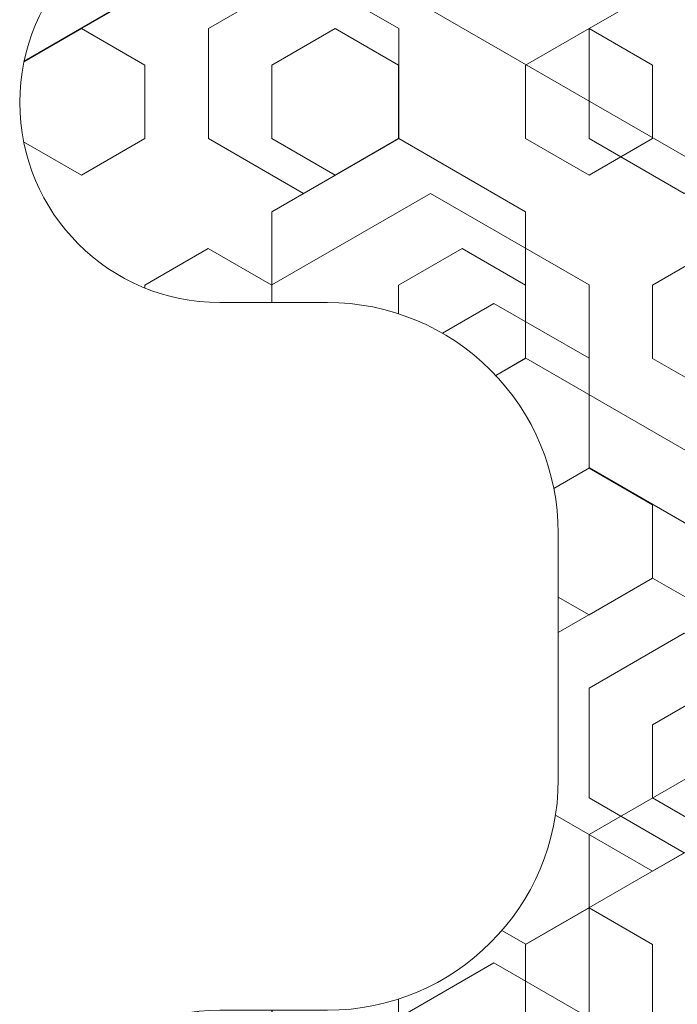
# Model space of a CAD drawing. Header units: inches. Extents: x -96941 to 10978768, y -673 to 1070890.
# Tile 62 of 173: x 56783.73 to 56788.01, y 3650.54 to 3656.94. Entities that reach past the tile are written whole.
import ezdxf

# ---------------------------------------------------------------- set-up
doc = ezdxf.new("R2010")
doc.units = ezdxf.units.IN
for name, color, linetype, lineweight in [('_MB_izolacje_0.09', 132, 'Continuous', 9), ('_MB_kreskowanie_izolacje_0.09', 136, 'Continuous', 9), ('_MB_kreskowanie_izolacje_0.09 @ 1', 136, 'Continuous', 9), ('_MB_kreskowanie_izolacje_0.09 @ 1.5', 136, 'Continuous', 9), ('_MB_kreskowanie_izolacje_0.09 @ 10', 136, 'Continuous', 9), ('_MB_kreskowanie_izolacje_0.09 @ 100', 136, 'Continuous', 9), ('_MB_kreskowanie_izolacje_0.09 @ 2', 136, 'Continuous', 9), ('_MB_kreskowanie_izolacje_0.09 @ 2.5', 136, 'Continuous', 9), ('_MB_kreskowanie_izolacje_0.09 @ 20', 136, 'Continuous', 9), ('_MB_kreskowanie_izolacje_0.09 @ 25', 136, 'Continuous', 9), ('_MB_kreskowanie_izolacje_0.09 @ 4', 136, 'Continuous', 9), ('_MB_kreskowanie_izolacje_0.09 @ 5', 136, 'Continuous', 9), ('_MB_kreskowanie_izolacje_0.09 @ 50', 136, 'Continuous', 9), ('_MB_kreskowanie_izolacje_0.09 @ 8', 136, 'Continuous', 9)]:
    doc.layers.add(name, color=color, linetype=linetype, lineweight=lineweight)

# ---------------------------------------------------------------- blocks, each defined once
blk = doc.blocks.new('*U3072')
at = {"layer": '_MB_kreskowanie_izolacje_0.09 @ 1'}
h = blk.add_hatch(dxfattribs=at)
h.set_pattern_fill('HEX', color=256, scale=0.15, angle=90.00000000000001)
h.set_pattern_definition([(90, (0, 0), (-0.82488919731, -1.326523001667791e-16), [0.4762500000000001, -0.9525000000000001]), (210, (0, 0), (0.4124445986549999, -0.7143750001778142), [0.4762500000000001, -0.9525000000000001]), (150, (-7.658684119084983e-17, 0.4762500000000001), (-0.4124445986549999, -0.7143750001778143), [0.4762500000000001, -0.9525000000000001])])
h.paths.add_polyline_path([(6.503578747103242, -9.982814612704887), (8.33094750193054, -9.341937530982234, 0.318533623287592), (9, -8.398288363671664), (9, -1.598288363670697, 0.6283943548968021), (7.529608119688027, -0.7147426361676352), (6, -3.364101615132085), (6, -6.299999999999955), (5.700000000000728, -6.599999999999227), (4, -6.599999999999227), (3.5, -6.099999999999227), (3.5, -4.099999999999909), (4.200000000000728, -4.099999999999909), (4.200000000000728, -3.592820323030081), (3.700000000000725, -2.726794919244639), (0.5000000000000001, -0.8999999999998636), (-0.5000000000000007, -0.8999999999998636), (-3.700000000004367, -2.726794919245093), (-4.188556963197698, -3.441972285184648), (-4.188556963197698, -4.099999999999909), (-3.5, -4.099999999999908), (-3.5, -6.099038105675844), (-3.999999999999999, -6.599038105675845), (-5.700000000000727, -6.599038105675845), (-6, -6.299038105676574), (-6, -3.364101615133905), (-7.529608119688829, -0.7147426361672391, 0.5782405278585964), (-8.99999999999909, -1.598288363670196), (-9.00000000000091, -8.398288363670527, 0.3185336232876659), (-8.330947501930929, -9.341937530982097), (-6.503578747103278, -9.982814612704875, -0.8441213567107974), (-6.999999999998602, -12.89828836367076), (-7.700000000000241, -12.89828836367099, 1), (-7.700000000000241, -15.49828836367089), (-6.999999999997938, -15.49828836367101, -0.4142135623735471), (-5.499999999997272, -16.99828836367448), (-5.5, -18.59828836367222, -0.4142135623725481), (-6.999999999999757, -20.09828836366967), (-7.700000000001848, -20.09828836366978, 1), (-7.700000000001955, -22.69828836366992), (-6.999999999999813, -22.69828836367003, -0.4142135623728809), (-5.500000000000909, -24.19828836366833), (-5.5, -25.79828836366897, -0.4142135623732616), (-7, -27.29828836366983), (-7.700000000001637, -27.29828836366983, 1), (-7.700000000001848, -29.89828836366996), (-6.999999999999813, -29.89828836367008, -0.4142135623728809), (-5.500000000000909, -31.39828836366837), (-5.5, -32.99828836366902, -0.4142135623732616), (-7, -34.49828836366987), (-7.700000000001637, -34.49828836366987, 1), (-7.700000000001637, -37.09828836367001), (-6.999999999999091, -37.09828836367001, -0.8441213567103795), (-6.503578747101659, -40.01376211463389), (-8.330947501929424, -40.6546391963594, 0.5891266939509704), (-8.624695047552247, -42.37915717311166), (-4.874695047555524, -45.37915717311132, 0.4330485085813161), (-3.430847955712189, -45.17186480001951), (-0.25, -40.62914313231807), (-0.25, -17.60028836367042), (0.25, -17.60028836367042), (0.2500000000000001, -40.62914313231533), (3.430847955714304, -45.17186480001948, 0.4330485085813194), (4.874695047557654, -45.37915717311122), (8.624695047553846, -42.37915717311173, 0.5891266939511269), (8.330947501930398, -40.65463919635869), (6.50357874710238, -40.01376211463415, -0.8441213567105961), (6.999999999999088, -37.09828836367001), (7.700000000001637, -37.09828836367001, 1), (7.700000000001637, -34.49828836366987), (7, -34.49828836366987, -0.4142135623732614), (5.5, -32.99828836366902), (5.500000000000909, -31.39828836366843, -0.4142135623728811), (6.99999999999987, -29.89828836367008), (7.700000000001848, -29.89828836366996, 1), (7.700000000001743, -27.29828836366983), (7, -27.29828836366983, -0.4142135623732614), (5.5, -25.79828836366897), (5.500000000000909, -24.19828836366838, -0.4142135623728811), (6.99999999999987, -22.69828836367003), (7.700000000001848, -22.69828836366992, 1), (7.700000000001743, -20.09828836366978), (7, -20.09828836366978, -0.4142135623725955), (5.5, -18.59828836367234), (5.499999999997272, -16.99828836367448, -0.4142135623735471), (6.999999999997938, -15.49828836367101), (7.700000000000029, -15.49828836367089, 1), (7.699999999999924, -12.89828836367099), (6.999999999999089, -12.89828836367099, -0.8441213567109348)])
at = {"layer": '_MB_kreskowanie_izolacje_0.09 @ 1.5'}
h = blk.add_hatch(dxfattribs=at)
h.set_pattern_fill('HEX', color=256, scale=0.15, angle=90.00000000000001)
h.set_pattern_definition([(90, (0, 0), (-1.237333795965, -1.989784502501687e-16), [0.7143750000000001, -1.42875]), (210, (0, 0), (0.6186668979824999, -1.071562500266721), [0.7143750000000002, -1.42875]), (150, (-1.148802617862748e-16, 0.7143750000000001), (-0.6186668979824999, -1.071562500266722), [0.7143750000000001, -1.42875])])
h.paths.add_polyline_path([(6.503578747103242, -9.982814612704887), (8.33094750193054, -9.341937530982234, 0.318533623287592), (9, -8.398288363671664), (9, -1.598288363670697, 0.6283943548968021), (7.529608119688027, -0.7147426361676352), (6, -3.364101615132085), (6, -6.299999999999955), (5.700000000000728, -6.599999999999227), (4, -6.599999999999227), (3.5, -6.099999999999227), (3.5, -4.099999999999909), (4.200000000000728, -4.099999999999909), (4.200000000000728, -3.592820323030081), (3.700000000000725, -2.726794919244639), (0.5000000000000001, -0.8999999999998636), (-0.5000000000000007, -0.8999999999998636), (-3.700000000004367, -2.726794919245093), (-4.188556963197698, -3.441972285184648), (-4.188556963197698, -4.099999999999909), (-3.5, -4.099999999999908), (-3.5, -6.099038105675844), (-3.999999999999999, -6.599038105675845), (-5.700000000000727, -6.599038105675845), (-6, -6.299038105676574), (-6, -3.364101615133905), (-7.529608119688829, -0.7147426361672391, 0.5782405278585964), (-8.99999999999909, -1.598288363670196), (-9.00000000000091, -8.398288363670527, 0.3185336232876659), (-8.330947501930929, -9.341937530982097), (-6.503578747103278, -9.982814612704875, -0.8441213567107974), (-6.999999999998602, -12.89828836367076), (-7.700000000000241, -12.89828836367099, 1), (-7.700000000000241, -15.49828836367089), (-6.999999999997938, -15.49828836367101, -0.4142135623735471), (-5.499999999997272, -16.99828836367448), (-5.5, -18.59828836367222, -0.4142135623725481), (-6.999999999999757, -20.09828836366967), (-7.700000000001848, -20.09828836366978, 1), (-7.700000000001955, -22.69828836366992), (-6.999999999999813, -22.69828836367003, -0.4142135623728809), (-5.500000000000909, -24.19828836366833), (-5.5, -25.79828836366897, -0.4142135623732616), (-7, -27.29828836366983), (-7.700000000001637, -27.29828836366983, 1), (-7.700000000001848, -29.89828836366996), (-6.999999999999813, -29.89828836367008, -0.4142135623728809), (-5.500000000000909, -31.39828836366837), (-5.5, -32.99828836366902, -0.4142135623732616), (-7, -34.49828836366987), (-7.700000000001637, -34.49828836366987, 1), (-7.700000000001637, -37.09828836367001), (-6.999999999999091, -37.09828836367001, -0.8441213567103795), (-6.503578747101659, -40.01376211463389), (-8.330947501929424, -40.6546391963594, 0.5891266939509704), (-8.624695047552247, -42.37915717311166), (-4.874695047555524, -45.37915717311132, 0.4330485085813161), (-3.430847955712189, -45.17186480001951), (-0.25, -40.62914313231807), (-0.25, -17.60028836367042), (0.25, -17.60028836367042), (0.2500000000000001, -40.62914313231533), (3.430847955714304, -45.17186480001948, 0.4330485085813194), (4.874695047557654, -45.37915717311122), (8.624695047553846, -42.37915717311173, 0.5891266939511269), (8.330947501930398, -40.65463919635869), (6.50357874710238, -40.01376211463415, -0.8441213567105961), (6.999999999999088, -37.09828836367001), (7.700000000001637, -37.09828836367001, 1), (7.700000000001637, -34.49828836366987), (7, -34.49828836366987, -0.4142135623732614), (5.5, -32.99828836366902), (5.500000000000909, -31.39828836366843, -0.4142135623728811), (6.99999999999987, -29.89828836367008), (7.700000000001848, -29.89828836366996, 1), (7.700000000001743, -27.29828836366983), (7, -27.29828836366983, -0.4142135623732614), (5.5, -25.79828836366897), (5.500000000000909, -24.19828836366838, -0.4142135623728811), (6.99999999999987, -22.69828836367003), (7.700000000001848, -22.69828836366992, 1), (7.700000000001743, -20.09828836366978), (7, -20.09828836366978, -0.4142135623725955), (5.5, -18.59828836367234), (5.499999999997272, -16.99828836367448, -0.4142135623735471), (6.999999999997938, -15.49828836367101), (7.700000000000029, -15.49828836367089, 1), (7.699999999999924, -12.89828836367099), (6.999999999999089, -12.89828836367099, -0.8441213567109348)])
at = {"layer": '_MB_kreskowanie_izolacje_0.09 @ 10'}
h = blk.add_hatch(dxfattribs=at)
h.set_pattern_fill('HEX', color=256, scale=0.15, angle=90.00000000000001)
h.set_pattern_definition([(90, (0, 0), (-8.2488919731, -1.326523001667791e-15), [4.762500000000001, -9.525000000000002]), (210, (0, 0), (4.124445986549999, -7.143750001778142), [4.762500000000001, -9.525000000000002]), (150, (-7.658684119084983e-16, 4.762500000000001), (-4.12444598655, -7.143750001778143), [4.762500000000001, -9.525000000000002])])
h.paths.add_polyline_path([(6.503578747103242, -9.982814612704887), (8.33094750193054, -9.341937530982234, 0.318533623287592), (9, -8.398288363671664), (9, -1.598288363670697, 0.6283943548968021), (7.529608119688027, -0.7147426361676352), (6, -3.364101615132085), (6, -6.299999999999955), (5.700000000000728, -6.599999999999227), (4, -6.599999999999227), (3.5, -6.099999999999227), (3.5, -4.099999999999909), (4.200000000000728, -4.099999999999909), (4.200000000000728, -3.592820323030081), (3.700000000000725, -2.726794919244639), (0.5000000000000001, -0.8999999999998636), (-0.5000000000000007, -0.8999999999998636), (-3.700000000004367, -2.726794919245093), (-4.188556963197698, -3.441972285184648), (-4.188556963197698, -4.099999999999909), (-3.5, -4.099999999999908), (-3.5, -6.099038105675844), (-3.999999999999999, -6.599038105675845), (-5.700000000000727, -6.599038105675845), (-6, -6.299038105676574), (-6, -3.364101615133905), (-7.529608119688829, -0.7147426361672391, 0.5782405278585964), (-8.99999999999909, -1.598288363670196), (-9.00000000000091, -8.398288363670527, 0.3185336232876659), (-8.330947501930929, -9.341937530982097), (-6.503578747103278, -9.982814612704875, -0.8441213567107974), (-6.999999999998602, -12.89828836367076), (-7.700000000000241, -12.89828836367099, 1), (-7.700000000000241, -15.49828836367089), (-6.999999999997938, -15.49828836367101, -0.4142135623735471), (-5.499999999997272, -16.99828836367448), (-5.5, -18.59828836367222, -0.4142135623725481), (-6.999999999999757, -20.09828836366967), (-7.700000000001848, -20.09828836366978, 1), (-7.700000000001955, -22.69828836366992), (-6.999999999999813, -22.69828836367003, -0.4142135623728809), (-5.500000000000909, -24.19828836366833), (-5.5, -25.79828836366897, -0.4142135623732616), (-7, -27.29828836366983), (-7.700000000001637, -27.29828836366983, 1), (-7.700000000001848, -29.89828836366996), (-6.999999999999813, -29.89828836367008, -0.4142135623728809), (-5.500000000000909, -31.39828836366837), (-5.5, -32.99828836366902, -0.4142135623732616), (-7, -34.49828836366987), (-7.700000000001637, -34.49828836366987, 1), (-7.700000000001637, -37.09828836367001), (-6.999999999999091, -37.09828836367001, -0.8441213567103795), (-6.503578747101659, -40.01376211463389), (-8.330947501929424, -40.6546391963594, 0.5891266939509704), (-8.624695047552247, -42.37915717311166), (-4.874695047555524, -45.37915717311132, 0.4330485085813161), (-3.430847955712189, -45.17186480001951), (-0.25, -40.62914313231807), (-0.25, -17.60028836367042), (0.25, -17.60028836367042), (0.2500000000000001, -40.62914313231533), (3.430847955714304, -45.17186480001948, 0.4330485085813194), (4.874695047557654, -45.37915717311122), (8.624695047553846, -42.37915717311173, 0.5891266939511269), (8.330947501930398, -40.65463919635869), (6.50357874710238, -40.01376211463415, -0.8441213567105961), (6.999999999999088, -37.09828836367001), (7.700000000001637, -37.09828836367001, 1), (7.700000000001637, -34.49828836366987), (7, -34.49828836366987, -0.4142135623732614), (5.5, -32.99828836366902), (5.500000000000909, -31.39828836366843, -0.4142135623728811), (6.99999999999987, -29.89828836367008), (7.700000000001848, -29.89828836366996, 1), (7.700000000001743, -27.29828836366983), (7, -27.29828836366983, -0.4142135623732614), (5.5, -25.79828836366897), (5.500000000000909, -24.19828836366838, -0.4142135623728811), (6.99999999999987, -22.69828836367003), (7.700000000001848, -22.69828836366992, 1), (7.700000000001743, -20.09828836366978), (7, -20.09828836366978, -0.4142135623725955), (5.5, -18.59828836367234), (5.499999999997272, -16.99828836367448, -0.4142135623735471), (6.999999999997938, -15.49828836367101), (7.700000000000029, -15.49828836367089, 1), (7.699999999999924, -12.89828836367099), (6.999999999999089, -12.89828836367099, -0.8441213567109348)])
at = {"layer": '_MB_kreskowanie_izolacje_0.09 @ 100'}
h = blk.add_hatch(dxfattribs=at)
h.set_pattern_fill('HEX', color=256, scale=0.15, angle=90.00000000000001)
h.set_pattern_definition([(90, (0, 0), (-82.488919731, -1.326523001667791e-14), [47.62500000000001, -95.25000000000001]), (210, (0, 0), (41.24445986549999, -71.43750001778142), [47.62500000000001, -95.25000000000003]), (150, (-7.658684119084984e-15, 47.62500000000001), (-41.24445986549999, -71.43750001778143), [47.62500000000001, -95.25000000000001])])
h.paths.add_polyline_path([(6.503578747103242, -9.982814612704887), (8.33094750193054, -9.341937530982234, 0.318533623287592), (9, -8.398288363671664), (9, -1.598288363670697, 0.6283943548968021), (7.529608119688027, -0.7147426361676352), (6, -3.364101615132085), (6, -6.299999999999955), (5.700000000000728, -6.599999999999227), (4, -6.599999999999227), (3.5, -6.099999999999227), (3.5, -4.099999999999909), (4.200000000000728, -4.099999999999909), (4.200000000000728, -3.592820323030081), (3.700000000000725, -2.726794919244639), (0.5000000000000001, -0.8999999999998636), (-0.5000000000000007, -0.8999999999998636), (-3.700000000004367, -2.726794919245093), (-4.188556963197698, -3.441972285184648), (-4.188556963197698, -4.099999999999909), (-3.5, -4.099999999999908), (-3.5, -6.099038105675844), (-3.999999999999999, -6.599038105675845), (-5.700000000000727, -6.599038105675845), (-6, -6.299038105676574), (-6, -3.364101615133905), (-7.529608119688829, -0.7147426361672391, 0.5782405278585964), (-8.99999999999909, -1.598288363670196), (-9.00000000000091, -8.398288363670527, 0.3185336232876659), (-8.330947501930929, -9.341937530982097), (-6.503578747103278, -9.982814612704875, -0.8441213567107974), (-6.999999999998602, -12.89828836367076), (-7.700000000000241, -12.89828836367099, 1), (-7.700000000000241, -15.49828836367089), (-6.999999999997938, -15.49828836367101, -0.4142135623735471), (-5.499999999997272, -16.99828836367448), (-5.5, -18.59828836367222, -0.4142135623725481), (-6.999999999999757, -20.09828836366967), (-7.700000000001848, -20.09828836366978, 1), (-7.700000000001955, -22.69828836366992), (-6.999999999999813, -22.69828836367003, -0.4142135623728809), (-5.500000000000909, -24.19828836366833), (-5.5, -25.79828836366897, -0.4142135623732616), (-7, -27.29828836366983), (-7.700000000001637, -27.29828836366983, 1), (-7.700000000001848, -29.89828836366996), (-6.999999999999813, -29.89828836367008, -0.4142135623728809), (-5.500000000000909, -31.39828836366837), (-5.5, -32.99828836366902, -0.4142135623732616), (-7, -34.49828836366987), (-7.700000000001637, -34.49828836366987, 1), (-7.700000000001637, -37.09828836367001), (-6.999999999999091, -37.09828836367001, -0.8441213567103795), (-6.503578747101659, -40.01376211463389), (-8.330947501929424, -40.6546391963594, 0.5891266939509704), (-8.624695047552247, -42.37915717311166), (-4.874695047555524, -45.37915717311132, 0.4330485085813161), (-3.430847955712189, -45.17186480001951), (-0.25, -40.62914313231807), (-0.25, -17.60028836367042), (0.25, -17.60028836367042), (0.2500000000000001, -40.62914313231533), (3.430847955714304, -45.17186480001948, 0.4330485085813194), (4.874695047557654, -45.37915717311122), (8.624695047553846, -42.37915717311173, 0.5891266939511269), (8.330947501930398, -40.65463919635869), (6.50357874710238, -40.01376211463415, -0.8441213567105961), (6.999999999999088, -37.09828836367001), (7.700000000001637, -37.09828836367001, 1), (7.700000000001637, -34.49828836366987), (7, -34.49828836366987, -0.4142135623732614), (5.5, -32.99828836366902), (5.500000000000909, -31.39828836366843, -0.4142135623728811), (6.99999999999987, -29.89828836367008), (7.700000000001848, -29.89828836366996, 1), (7.700000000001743, -27.29828836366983), (7, -27.29828836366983, -0.4142135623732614), (5.5, -25.79828836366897), (5.500000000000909, -24.19828836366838, -0.4142135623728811), (6.99999999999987, -22.69828836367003), (7.700000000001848, -22.69828836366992, 1), (7.700000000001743, -20.09828836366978), (7, -20.09828836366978, -0.4142135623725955), (5.5, -18.59828836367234), (5.499999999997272, -16.99828836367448, -0.4142135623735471), (6.999999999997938, -15.49828836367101), (7.700000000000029, -15.49828836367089, 1), (7.699999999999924, -12.89828836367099), (6.999999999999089, -12.89828836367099, -0.8441213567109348)])
at = {"layer": '_MB_kreskowanie_izolacje_0.09 @ 2'}
h = blk.add_hatch(dxfattribs=at)
h.set_pattern_fill('HEX', color=256, scale=0.15, angle=90.00000000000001)
h.set_pattern_definition([(90, (0, 0), (-1.64977839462, -2.653046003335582e-16), [0.9525000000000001, -1.905]), (210, (0, 0), (0.8248891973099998, -1.428750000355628), [0.9525000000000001, -1.905]), (150, (-1.531736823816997e-16, 0.9525000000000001), (-0.8248891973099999, -1.428750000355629), [0.9525000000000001, -1.905])])
h.paths.add_polyline_path([(6.503578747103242, -9.982814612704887), (8.33094750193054, -9.341937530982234, 0.318533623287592), (9, -8.398288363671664), (9, -1.598288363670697, 0.6283943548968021), (7.529608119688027, -0.7147426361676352), (6, -3.364101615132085), (6, -6.299999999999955), (5.700000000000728, -6.599999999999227), (4, -6.599999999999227), (3.5, -6.099999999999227), (3.5, -4.099999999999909), (4.200000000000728, -4.099999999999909), (4.200000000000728, -3.592820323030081), (3.700000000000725, -2.726794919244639), (0.5000000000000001, -0.8999999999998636), (-0.5000000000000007, -0.8999999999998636), (-3.700000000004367, -2.726794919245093), (-4.188556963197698, -3.441972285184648), (-4.188556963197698, -4.099999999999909), (-3.5, -4.099999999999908), (-3.5, -6.099038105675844), (-3.999999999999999, -6.599038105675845), (-5.700000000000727, -6.599038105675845), (-6, -6.299038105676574), (-6, -3.364101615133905), (-7.529608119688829, -0.7147426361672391, 0.5782405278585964), (-8.99999999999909, -1.598288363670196), (-9.00000000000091, -8.398288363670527, 0.3185336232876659), (-8.330947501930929, -9.341937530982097), (-6.503578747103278, -9.982814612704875, -0.8441213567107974), (-6.999999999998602, -12.89828836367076), (-7.700000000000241, -12.89828836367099, 1), (-7.700000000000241, -15.49828836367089), (-6.999999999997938, -15.49828836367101, -0.4142135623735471), (-5.499999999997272, -16.99828836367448), (-5.5, -18.59828836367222, -0.4142135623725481), (-6.999999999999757, -20.09828836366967), (-7.700000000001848, -20.09828836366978, 1), (-7.700000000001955, -22.69828836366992), (-6.999999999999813, -22.69828836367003, -0.4142135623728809), (-5.500000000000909, -24.19828836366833), (-5.5, -25.79828836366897, -0.4142135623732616), (-7, -27.29828836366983), (-7.700000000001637, -27.29828836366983, 1), (-7.700000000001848, -29.89828836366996), (-6.999999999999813, -29.89828836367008, -0.4142135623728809), (-5.500000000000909, -31.39828836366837), (-5.5, -32.99828836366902, -0.4142135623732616), (-7, -34.49828836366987), (-7.700000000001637, -34.49828836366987, 1), (-7.700000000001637, -37.09828836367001), (-6.999999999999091, -37.09828836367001, -0.8441213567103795), (-6.503578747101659, -40.01376211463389), (-8.330947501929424, -40.6546391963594, 0.5891266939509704), (-8.624695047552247, -42.37915717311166), (-4.874695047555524, -45.37915717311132, 0.4330485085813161), (-3.430847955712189, -45.17186480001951), (-0.25, -40.62914313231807), (-0.25, -17.60028836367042), (0.25, -17.60028836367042), (0.2500000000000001, -40.62914313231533), (3.430847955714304, -45.17186480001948, 0.4330485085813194), (4.874695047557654, -45.37915717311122), (8.624695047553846, -42.37915717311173, 0.5891266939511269), (8.330947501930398, -40.65463919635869), (6.50357874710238, -40.01376211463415, -0.8441213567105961), (6.999999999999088, -37.09828836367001), (7.700000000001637, -37.09828836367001, 1), (7.700000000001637, -34.49828836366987), (7, -34.49828836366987, -0.4142135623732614), (5.5, -32.99828836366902), (5.500000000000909, -31.39828836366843, -0.4142135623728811), (6.99999999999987, -29.89828836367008), (7.700000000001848, -29.89828836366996, 1), (7.700000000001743, -27.29828836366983), (7, -27.29828836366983, -0.4142135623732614), (5.5, -25.79828836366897), (5.500000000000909, -24.19828836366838, -0.4142135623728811), (6.99999999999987, -22.69828836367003), (7.700000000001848, -22.69828836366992, 1), (7.700000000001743, -20.09828836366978), (7, -20.09828836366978, -0.4142135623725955), (5.5, -18.59828836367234), (5.499999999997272, -16.99828836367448, -0.4142135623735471), (6.999999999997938, -15.49828836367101), (7.700000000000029, -15.49828836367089, 1), (7.699999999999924, -12.89828836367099), (6.999999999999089, -12.89828836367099, -0.8441213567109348)])
at = {"layer": '_MB_kreskowanie_izolacje_0.09 @ 2.5'}
h = blk.add_hatch(dxfattribs=at)
h.set_pattern_fill('HEX', color=256, scale=0.15, angle=90.00000000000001)
h.set_pattern_definition([(90, (0, 0), (-2.062222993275, -3.316307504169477e-16), [1.190625, -2.381250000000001]), (210, (0, 0), (1.0311114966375, -1.785937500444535), [1.190625, -2.381250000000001]), (150, (-1.914671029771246e-16, 1.190625), (-1.0311114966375, -1.785937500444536), [1.190625, -2.381250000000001])])
h.paths.add_polyline_path([(6.503578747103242, -9.982814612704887), (8.33094750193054, -9.341937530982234, 0.318533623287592), (9, -8.398288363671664), (9, -1.598288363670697, 0.6283943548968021), (7.529608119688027, -0.7147426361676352), (6, -3.364101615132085), (6, -6.299999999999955), (5.700000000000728, -6.599999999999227), (4, -6.599999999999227), (3.5, -6.099999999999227), (3.5, -4.099999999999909), (4.200000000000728, -4.099999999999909), (4.200000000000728, -3.592820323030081), (3.700000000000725, -2.726794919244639), (0.5000000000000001, -0.8999999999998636), (-0.5000000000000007, -0.8999999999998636), (-3.700000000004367, -2.726794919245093), (-4.188556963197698, -3.441972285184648), (-4.188556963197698, -4.099999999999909), (-3.5, -4.099999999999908), (-3.5, -6.099038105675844), (-3.999999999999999, -6.599038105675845), (-5.700000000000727, -6.599038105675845), (-6, -6.299038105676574), (-6, -3.364101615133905), (-7.529608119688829, -0.7147426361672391, 0.5782405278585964), (-8.99999999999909, -1.598288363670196), (-9.00000000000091, -8.398288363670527, 0.3185336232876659), (-8.330947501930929, -9.341937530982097), (-6.503578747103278, -9.982814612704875, -0.8441213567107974), (-6.999999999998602, -12.89828836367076), (-7.700000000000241, -12.89828836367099, 1), (-7.700000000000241, -15.49828836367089), (-6.999999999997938, -15.49828836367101, -0.4142135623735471), (-5.499999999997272, -16.99828836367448), (-5.5, -18.59828836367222, -0.4142135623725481), (-6.999999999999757, -20.09828836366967), (-7.700000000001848, -20.09828836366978, 1), (-7.700000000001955, -22.69828836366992), (-6.999999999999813, -22.69828836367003, -0.4142135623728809), (-5.500000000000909, -24.19828836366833), (-5.5, -25.79828836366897, -0.4142135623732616), (-7, -27.29828836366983), (-7.700000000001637, -27.29828836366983, 1), (-7.700000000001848, -29.89828836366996), (-6.999999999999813, -29.89828836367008, -0.4142135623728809), (-5.500000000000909, -31.39828836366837), (-5.5, -32.99828836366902, -0.4142135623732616), (-7, -34.49828836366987), (-7.700000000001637, -34.49828836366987, 1), (-7.700000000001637, -37.09828836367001), (-6.999999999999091, -37.09828836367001, -0.8441213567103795), (-6.503578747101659, -40.01376211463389), (-8.330947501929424, -40.6546391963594, 0.5891266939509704), (-8.624695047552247, -42.37915717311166), (-4.874695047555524, -45.37915717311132, 0.4330485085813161), (-3.430847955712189, -45.17186480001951), (-0.25, -40.62914313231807), (-0.25, -17.60028836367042), (0.25, -17.60028836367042), (0.2500000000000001, -40.62914313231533), (3.430847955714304, -45.17186480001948, 0.4330485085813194), (4.874695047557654, -45.37915717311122), (8.624695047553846, -42.37915717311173, 0.5891266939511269), (8.330947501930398, -40.65463919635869), (6.50357874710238, -40.01376211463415, -0.8441213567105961), (6.999999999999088, -37.09828836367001), (7.700000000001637, -37.09828836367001, 1), (7.700000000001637, -34.49828836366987), (7, -34.49828836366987, -0.4142135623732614), (5.5, -32.99828836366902), (5.500000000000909, -31.39828836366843, -0.4142135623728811), (6.99999999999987, -29.89828836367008), (7.700000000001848, -29.89828836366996, 1), (7.700000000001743, -27.29828836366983), (7, -27.29828836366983, -0.4142135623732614), (5.5, -25.79828836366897), (5.500000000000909, -24.19828836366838, -0.4142135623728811), (6.99999999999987, -22.69828836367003), (7.700000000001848, -22.69828836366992, 1), (7.700000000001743, -20.09828836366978), (7, -20.09828836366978, -0.4142135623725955), (5.5, -18.59828836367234), (5.499999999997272, -16.99828836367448, -0.4142135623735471), (6.999999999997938, -15.49828836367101), (7.700000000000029, -15.49828836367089, 1), (7.699999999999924, -12.89828836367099), (6.999999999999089, -12.89828836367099, -0.8441213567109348)])
at = {"layer": '_MB_kreskowanie_izolacje_0.09 @ 20'}
h = blk.add_hatch(dxfattribs=at)
h.set_pattern_fill('HEX', color=256, scale=0.15, angle=90.00000000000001)
h.set_pattern_definition([(90, (0, 0), (-16.4977839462, -2.653046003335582e-15), [9.525000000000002, -19.05]), (210, (0, 0), (8.248891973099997, -14.28750000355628), [9.525000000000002, -19.05]), (150, (-1.531736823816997e-15, 9.525000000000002), (-8.2488919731, -14.28750000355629), [9.525000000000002, -19.05])])
h.paths.add_polyline_path([(6.503578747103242, -9.982814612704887), (8.33094750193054, -9.341937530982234, 0.318533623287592), (9, -8.398288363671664), (9, -1.598288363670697, 0.6283943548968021), (7.529608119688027, -0.7147426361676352), (6, -3.364101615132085), (6, -6.299999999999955), (5.700000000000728, -6.599999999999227), (4, -6.599999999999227), (3.5, -6.099999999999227), (3.5, -4.099999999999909), (4.200000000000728, -4.099999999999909), (4.200000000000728, -3.592820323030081), (3.700000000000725, -2.726794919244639), (0.5000000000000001, -0.8999999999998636), (-0.5000000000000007, -0.8999999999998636), (-3.700000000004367, -2.726794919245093), (-4.188556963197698, -3.441972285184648), (-4.188556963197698, -4.099999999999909), (-3.5, -4.099999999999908), (-3.5, -6.099038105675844), (-3.999999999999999, -6.599038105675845), (-5.700000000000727, -6.599038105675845), (-6, -6.299038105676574), (-6, -3.364101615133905), (-7.529608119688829, -0.7147426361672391, 0.5782405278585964), (-8.99999999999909, -1.598288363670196), (-9.00000000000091, -8.398288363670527, 0.3185336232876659), (-8.330947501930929, -9.341937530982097), (-6.503578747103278, -9.982814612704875, -0.8441213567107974), (-6.999999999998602, -12.89828836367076), (-7.700000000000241, -12.89828836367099, 1), (-7.700000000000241, -15.49828836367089), (-6.999999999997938, -15.49828836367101, -0.4142135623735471), (-5.499999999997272, -16.99828836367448), (-5.5, -18.59828836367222, -0.4142135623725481), (-6.999999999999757, -20.09828836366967), (-7.700000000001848, -20.09828836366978, 1), (-7.700000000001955, -22.69828836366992), (-6.999999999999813, -22.69828836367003, -0.4142135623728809), (-5.500000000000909, -24.19828836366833), (-5.5, -25.79828836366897, -0.4142135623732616), (-7, -27.29828836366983), (-7.700000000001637, -27.29828836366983, 1), (-7.700000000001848, -29.89828836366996), (-6.999999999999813, -29.89828836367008, -0.4142135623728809), (-5.500000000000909, -31.39828836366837), (-5.5, -32.99828836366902, -0.4142135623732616), (-7, -34.49828836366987), (-7.700000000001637, -34.49828836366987, 1), (-7.700000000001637, -37.09828836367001), (-6.999999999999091, -37.09828836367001, -0.8441213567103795), (-6.503578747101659, -40.01376211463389), (-8.330947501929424, -40.6546391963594, 0.5891266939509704), (-8.624695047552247, -42.37915717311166), (-4.874695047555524, -45.37915717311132, 0.4330485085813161), (-3.430847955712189, -45.17186480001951), (-0.25, -40.62914313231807), (-0.25, -17.60028836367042), (0.25, -17.60028836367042), (0.2500000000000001, -40.62914313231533), (3.430847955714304, -45.17186480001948, 0.4330485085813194), (4.874695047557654, -45.37915717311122), (8.624695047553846, -42.37915717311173, 0.5891266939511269), (8.330947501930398, -40.65463919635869), (6.50357874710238, -40.01376211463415, -0.8441213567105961), (6.999999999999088, -37.09828836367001), (7.700000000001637, -37.09828836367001, 1), (7.700000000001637, -34.49828836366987), (7, -34.49828836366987, -0.4142135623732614), (5.5, -32.99828836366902), (5.500000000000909, -31.39828836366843, -0.4142135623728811), (6.99999999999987, -29.89828836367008), (7.700000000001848, -29.89828836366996, 1), (7.700000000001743, -27.29828836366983), (7, -27.29828836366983, -0.4142135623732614), (5.5, -25.79828836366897), (5.500000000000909, -24.19828836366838, -0.4142135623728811), (6.99999999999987, -22.69828836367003), (7.700000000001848, -22.69828836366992, 1), (7.700000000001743, -20.09828836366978), (7, -20.09828836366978, -0.4142135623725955), (5.5, -18.59828836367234), (5.499999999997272, -16.99828836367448, -0.4142135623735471), (6.999999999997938, -15.49828836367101), (7.700000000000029, -15.49828836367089, 1), (7.699999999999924, -12.89828836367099), (6.999999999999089, -12.89828836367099, -0.8441213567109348)])
at = {"layer": '_MB_kreskowanie_izolacje_0.09 @ 25'}
h = blk.add_hatch(dxfattribs=at)
h.set_pattern_fill('HEX', color=256, scale=0.15, angle=90.00000000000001)
h.set_pattern_definition([(90, (0, 0), (-20.62222993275, -3.316307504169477e-15), [11.90625, -23.8125]), (210, (0, 0), (10.311114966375, -17.85937500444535), [11.90625, -23.81250000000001]), (150, (-1.914671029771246e-15, 11.90625), (-10.311114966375, -17.85937500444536), [11.90625, -23.8125])])
h.paths.add_polyline_path([(6.503578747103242, -9.982814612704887), (8.33094750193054, -9.341937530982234, 0.318533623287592), (9, -8.398288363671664), (9, -1.598288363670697, 0.6283943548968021), (7.529608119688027, -0.7147426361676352), (6, -3.364101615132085), (6, -6.299999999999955), (5.700000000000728, -6.599999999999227), (4, -6.599999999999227), (3.5, -6.099999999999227), (3.5, -4.099999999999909), (4.200000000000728, -4.099999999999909), (4.200000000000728, -3.592820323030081), (3.700000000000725, -2.726794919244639), (0.5000000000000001, -0.8999999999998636), (-0.5000000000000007, -0.8999999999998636), (-3.700000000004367, -2.726794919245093), (-4.188556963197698, -3.441972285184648), (-4.188556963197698, -4.099999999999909), (-3.5, -4.099999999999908), (-3.5, -6.099038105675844), (-3.999999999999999, -6.599038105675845), (-5.700000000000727, -6.599038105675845), (-6, -6.299038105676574), (-6, -3.364101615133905), (-7.529608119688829, -0.7147426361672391, 0.5782405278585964), (-8.99999999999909, -1.598288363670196), (-9.00000000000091, -8.398288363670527, 0.3185336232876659), (-8.330947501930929, -9.341937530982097), (-6.503578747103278, -9.982814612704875, -0.8441213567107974), (-6.999999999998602, -12.89828836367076), (-7.700000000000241, -12.89828836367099, 1), (-7.700000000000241, -15.49828836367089), (-6.999999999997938, -15.49828836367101, -0.4142135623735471), (-5.499999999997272, -16.99828836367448), (-5.5, -18.59828836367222, -0.4142135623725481), (-6.999999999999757, -20.09828836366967), (-7.700000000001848, -20.09828836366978, 1), (-7.700000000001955, -22.69828836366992), (-6.999999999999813, -22.69828836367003, -0.4142135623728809), (-5.500000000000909, -24.19828836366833), (-5.5, -25.79828836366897, -0.4142135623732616), (-7, -27.29828836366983), (-7.700000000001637, -27.29828836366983, 1), (-7.700000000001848, -29.89828836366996), (-6.999999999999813, -29.89828836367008, -0.4142135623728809), (-5.500000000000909, -31.39828836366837), (-5.5, -32.99828836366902, -0.4142135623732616), (-7, -34.49828836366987), (-7.700000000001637, -34.49828836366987, 1), (-7.700000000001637, -37.09828836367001), (-6.999999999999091, -37.09828836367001, -0.8441213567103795), (-6.503578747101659, -40.01376211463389), (-8.330947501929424, -40.6546391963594, 0.5891266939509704), (-8.624695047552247, -42.37915717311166), (-4.874695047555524, -45.37915717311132, 0.4330485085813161), (-3.430847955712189, -45.17186480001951), (-0.25, -40.62914313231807), (-0.25, -17.60028836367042), (0.25, -17.60028836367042), (0.2500000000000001, -40.62914313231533), (3.430847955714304, -45.17186480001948, 0.4330485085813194), (4.874695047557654, -45.37915717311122), (8.624695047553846, -42.37915717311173, 0.5891266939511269), (8.330947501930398, -40.65463919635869), (6.50357874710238, -40.01376211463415, -0.8441213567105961), (6.999999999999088, -37.09828836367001), (7.700000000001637, -37.09828836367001, 1), (7.700000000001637, -34.49828836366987), (7, -34.49828836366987, -0.4142135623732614), (5.5, -32.99828836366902), (5.500000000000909, -31.39828836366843, -0.4142135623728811), (6.99999999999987, -29.89828836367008), (7.700000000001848, -29.89828836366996, 1), (7.700000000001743, -27.29828836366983), (7, -27.29828836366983, -0.4142135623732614), (5.5, -25.79828836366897), (5.500000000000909, -24.19828836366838, -0.4142135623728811), (6.99999999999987, -22.69828836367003), (7.700000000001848, -22.69828836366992, 1), (7.700000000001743, -20.09828836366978), (7, -20.09828836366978, -0.4142135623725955), (5.5, -18.59828836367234), (5.499999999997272, -16.99828836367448, -0.4142135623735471), (6.999999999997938, -15.49828836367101), (7.700000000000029, -15.49828836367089, 1), (7.699999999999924, -12.89828836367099), (6.999999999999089, -12.89828836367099, -0.8441213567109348)])
at = {"layer": '_MB_kreskowanie_izolacje_0.09 @ 4'}
h = blk.add_hatch(dxfattribs=at)
h.set_pattern_fill('HEX', color=256, scale=0.15, angle=90.00000000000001)
h.set_pattern_definition([(90, (0, 0), (-3.29955678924, -5.306092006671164e-16), [1.905, -3.81]), (210, (0, 0), (1.64977839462, -2.857500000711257), [1.905, -3.81]), (150, (-3.063473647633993e-16, 1.905), (-1.64977839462, -2.857500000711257), [1.905, -3.81])])
h.paths.add_polyline_path([(6.503578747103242, -9.982814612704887), (8.33094750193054, -9.341937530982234, 0.318533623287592), (9, -8.398288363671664), (9, -1.598288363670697, 0.6283943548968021), (7.529608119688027, -0.7147426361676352), (6, -3.364101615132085), (6, -6.299999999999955), (5.700000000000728, -6.599999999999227), (4, -6.599999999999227), (3.5, -6.099999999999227), (3.5, -4.099999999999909), (4.200000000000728, -4.099999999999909), (4.200000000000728, -3.592820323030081), (3.700000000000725, -2.726794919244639), (0.5000000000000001, -0.8999999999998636), (-0.5000000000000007, -0.8999999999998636), (-3.700000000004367, -2.726794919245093), (-4.188556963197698, -3.441972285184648), (-4.188556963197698, -4.099999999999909), (-3.5, -4.099999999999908), (-3.5, -6.099038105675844), (-3.999999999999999, -6.599038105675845), (-5.700000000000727, -6.599038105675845), (-6, -6.299038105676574), (-6, -3.364101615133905), (-7.529608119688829, -0.7147426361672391, 0.5782405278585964), (-8.99999999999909, -1.598288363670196), (-9.00000000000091, -8.398288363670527, 0.3185336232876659), (-8.330947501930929, -9.341937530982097), (-6.503578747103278, -9.982814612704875, -0.8441213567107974), (-6.999999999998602, -12.89828836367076), (-7.700000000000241, -12.89828836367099, 1), (-7.700000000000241, -15.49828836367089), (-6.999999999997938, -15.49828836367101, -0.4142135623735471), (-5.499999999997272, -16.99828836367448), (-5.5, -18.59828836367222, -0.4142135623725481), (-6.999999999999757, -20.09828836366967), (-7.700000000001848, -20.09828836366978, 1), (-7.700000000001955, -22.69828836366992), (-6.999999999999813, -22.69828836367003, -0.4142135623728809), (-5.500000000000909, -24.19828836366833), (-5.5, -25.79828836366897, -0.4142135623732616), (-7, -27.29828836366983), (-7.700000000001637, -27.29828836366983, 1), (-7.700000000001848, -29.89828836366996), (-6.999999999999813, -29.89828836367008, -0.4142135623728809), (-5.500000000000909, -31.39828836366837), (-5.5, -32.99828836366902, -0.4142135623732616), (-7, -34.49828836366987), (-7.700000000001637, -34.49828836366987, 1), (-7.700000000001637, -37.09828836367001), (-6.999999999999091, -37.09828836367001, -0.8441213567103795), (-6.503578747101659, -40.01376211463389), (-8.330947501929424, -40.6546391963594, 0.5891266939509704), (-8.624695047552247, -42.37915717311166), (-4.874695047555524, -45.37915717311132, 0.4330485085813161), (-3.430847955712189, -45.17186480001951), (-0.25, -40.62914313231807), (-0.25, -17.60028836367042), (0.25, -17.60028836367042), (0.2500000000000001, -40.62914313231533), (3.430847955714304, -45.17186480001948, 0.4330485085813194), (4.874695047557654, -45.37915717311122), (8.624695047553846, -42.37915717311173, 0.5891266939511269), (8.330947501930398, -40.65463919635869), (6.50357874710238, -40.01376211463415, -0.8441213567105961), (6.999999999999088, -37.09828836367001), (7.700000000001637, -37.09828836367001, 1), (7.700000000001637, -34.49828836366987), (7, -34.49828836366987, -0.4142135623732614), (5.5, -32.99828836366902), (5.500000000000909, -31.39828836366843, -0.4142135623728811), (6.99999999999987, -29.89828836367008), (7.700000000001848, -29.89828836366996, 1), (7.700000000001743, -27.29828836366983), (7, -27.29828836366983, -0.4142135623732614), (5.5, -25.79828836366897), (5.500000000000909, -24.19828836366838, -0.4142135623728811), (6.99999999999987, -22.69828836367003), (7.700000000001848, -22.69828836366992, 1), (7.700000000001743, -20.09828836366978), (7, -20.09828836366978, -0.4142135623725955), (5.5, -18.59828836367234), (5.499999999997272, -16.99828836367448, -0.4142135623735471), (6.999999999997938, -15.49828836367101), (7.700000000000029, -15.49828836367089, 1), (7.699999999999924, -12.89828836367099), (6.999999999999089, -12.89828836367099, -0.8441213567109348)])
at = {"layer": '_MB_kreskowanie_izolacje_0.09 @ 5'}
h = blk.add_hatch(dxfattribs=at)
h.set_pattern_fill('HEX', color=256, scale=0.15, angle=90.00000000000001)
h.set_pattern_definition([(90, (0, 0), (-4.12444598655, -6.632615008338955e-16), [2.381250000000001, -4.762500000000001]), (210, (0, 0), (2.062222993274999, -3.571875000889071), [2.381250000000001, -4.762500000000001]), (150, (-3.829342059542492e-16, 2.381250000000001), (-2.062222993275, -3.571875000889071), [2.381250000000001, -4.762500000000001])])
h.paths.add_polyline_path([(6.503578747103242, -9.982814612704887), (8.33094750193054, -9.341937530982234, 0.318533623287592), (9, -8.398288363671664), (9, -1.598288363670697, 0.6283943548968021), (7.529608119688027, -0.7147426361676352), (6, -3.364101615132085), (6, -6.299999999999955), (5.700000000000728, -6.599999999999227), (4, -6.599999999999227), (3.5, -6.099999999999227), (3.5, -4.099999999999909), (4.200000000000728, -4.099999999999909), (4.200000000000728, -3.592820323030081), (3.700000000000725, -2.726794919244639), (0.5000000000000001, -0.8999999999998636), (-0.5000000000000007, -0.8999999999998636), (-3.700000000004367, -2.726794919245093), (-4.188556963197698, -3.441972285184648), (-4.188556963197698, -4.099999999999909), (-3.5, -4.099999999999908), (-3.5, -6.099038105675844), (-3.999999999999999, -6.599038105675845), (-5.700000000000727, -6.599038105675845), (-6, -6.299038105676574), (-6, -3.364101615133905), (-7.529608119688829, -0.7147426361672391, 0.5782405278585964), (-8.99999999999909, -1.598288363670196), (-9.00000000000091, -8.398288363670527, 0.3185336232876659), (-8.330947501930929, -9.341937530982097), (-6.503578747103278, -9.982814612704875, -0.8441213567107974), (-6.999999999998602, -12.89828836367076), (-7.700000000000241, -12.89828836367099, 1), (-7.700000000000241, -15.49828836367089), (-6.999999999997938, -15.49828836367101, -0.4142135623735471), (-5.499999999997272, -16.99828836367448), (-5.5, -18.59828836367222, -0.4142135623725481), (-6.999999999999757, -20.09828836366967), (-7.700000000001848, -20.09828836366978, 1), (-7.700000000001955, -22.69828836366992), (-6.999999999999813, -22.69828836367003, -0.4142135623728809), (-5.500000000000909, -24.19828836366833), (-5.5, -25.79828836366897, -0.4142135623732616), (-7, -27.29828836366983), (-7.700000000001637, -27.29828836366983, 1), (-7.700000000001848, -29.89828836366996), (-6.999999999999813, -29.89828836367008, -0.4142135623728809), (-5.500000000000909, -31.39828836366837), (-5.5, -32.99828836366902, -0.4142135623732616), (-7, -34.49828836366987), (-7.700000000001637, -34.49828836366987, 1), (-7.700000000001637, -37.09828836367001), (-6.999999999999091, -37.09828836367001, -0.8441213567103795), (-6.503578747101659, -40.01376211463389), (-8.330947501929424, -40.6546391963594, 0.5891266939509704), (-8.624695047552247, -42.37915717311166), (-4.874695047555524, -45.37915717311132, 0.4330485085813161), (-3.430847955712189, -45.17186480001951), (-0.25, -40.62914313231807), (-0.25, -17.60028836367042), (0.25, -17.60028836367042), (0.2500000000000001, -40.62914313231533), (3.430847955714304, -45.17186480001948, 0.4330485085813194), (4.874695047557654, -45.37915717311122), (8.624695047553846, -42.37915717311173, 0.5891266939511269), (8.330947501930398, -40.65463919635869), (6.50357874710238, -40.01376211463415, -0.8441213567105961), (6.999999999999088, -37.09828836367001), (7.700000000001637, -37.09828836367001, 1), (7.700000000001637, -34.49828836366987), (7, -34.49828836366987, -0.4142135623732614), (5.5, -32.99828836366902), (5.500000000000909, -31.39828836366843, -0.4142135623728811), (6.99999999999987, -29.89828836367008), (7.700000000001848, -29.89828836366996, 1), (7.700000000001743, -27.29828836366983), (7, -27.29828836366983, -0.4142135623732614), (5.5, -25.79828836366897), (5.500000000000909, -24.19828836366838, -0.4142135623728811), (6.99999999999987, -22.69828836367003), (7.700000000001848, -22.69828836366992, 1), (7.700000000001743, -20.09828836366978), (7, -20.09828836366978, -0.4142135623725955), (5.5, -18.59828836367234), (5.499999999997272, -16.99828836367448, -0.4142135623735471), (6.999999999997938, -15.49828836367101), (7.700000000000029, -15.49828836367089, 1), (7.699999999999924, -12.89828836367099), (6.999999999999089, -12.89828836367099, -0.8441213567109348)])
at = {"layer": '_MB_kreskowanie_izolacje_0.09 @ 50'}
h = blk.add_hatch(dxfattribs=at)
h.set_pattern_fill('HEX', color=256, scale=0.15, angle=90.00000000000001)
h.set_pattern_definition([(90, (0, 0), (-41.2444598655, -6.632615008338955e-15), [23.8125, -47.62500000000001]), (210, (0, 0), (20.62222993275, -35.71875000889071), [23.81250000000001, -47.62500000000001]), (150, (-3.829342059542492e-15, 23.8125), (-20.62222993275, -35.71875000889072), [23.8125, -47.62500000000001])])
h.paths.add_polyline_path([(6.503578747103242, -9.982814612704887), (8.33094750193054, -9.341937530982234, 0.318533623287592), (9, -8.398288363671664), (9, -1.598288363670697, 0.6283943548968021), (7.529608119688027, -0.7147426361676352), (6, -3.364101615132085), (6, -6.299999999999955), (5.700000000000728, -6.599999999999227), (4, -6.599999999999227), (3.5, -6.099999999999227), (3.5, -4.099999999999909), (4.200000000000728, -4.099999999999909), (4.200000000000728, -3.592820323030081), (3.700000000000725, -2.726794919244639), (0.5000000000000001, -0.8999999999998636), (-0.5000000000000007, -0.8999999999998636), (-3.700000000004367, -2.726794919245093), (-4.188556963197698, -3.441972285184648), (-4.188556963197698, -4.099999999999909), (-3.5, -4.099999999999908), (-3.5, -6.099038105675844), (-3.999999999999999, -6.599038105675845), (-5.700000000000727, -6.599038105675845), (-6, -6.299038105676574), (-6, -3.364101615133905), (-7.529608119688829, -0.7147426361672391, 0.5782405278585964), (-8.99999999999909, -1.598288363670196), (-9.00000000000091, -8.398288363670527, 0.3185336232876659), (-8.330947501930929, -9.341937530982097), (-6.503578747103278, -9.982814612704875, -0.8441213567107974), (-6.999999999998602, -12.89828836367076), (-7.700000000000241, -12.89828836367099, 1), (-7.700000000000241, -15.49828836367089), (-6.999999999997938, -15.49828836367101, -0.4142135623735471), (-5.499999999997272, -16.99828836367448), (-5.5, -18.59828836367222, -0.4142135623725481), (-6.999999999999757, -20.09828836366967), (-7.700000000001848, -20.09828836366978, 1), (-7.700000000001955, -22.69828836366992), (-6.999999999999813, -22.69828836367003, -0.4142135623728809), (-5.500000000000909, -24.19828836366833), (-5.5, -25.79828836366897, -0.4142135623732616), (-7, -27.29828836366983), (-7.700000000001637, -27.29828836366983, 1), (-7.700000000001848, -29.89828836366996), (-6.999999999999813, -29.89828836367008, -0.4142135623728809), (-5.500000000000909, -31.39828836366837), (-5.5, -32.99828836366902, -0.4142135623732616), (-7, -34.49828836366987), (-7.700000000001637, -34.49828836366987, 1), (-7.700000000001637, -37.09828836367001), (-6.999999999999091, -37.09828836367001, -0.8441213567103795), (-6.503578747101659, -40.01376211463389), (-8.330947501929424, -40.6546391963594, 0.5891266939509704), (-8.624695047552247, -42.37915717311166), (-4.874695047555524, -45.37915717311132, 0.4330485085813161), (-3.430847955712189, -45.17186480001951), (-0.25, -40.62914313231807), (-0.25, -17.60028836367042), (0.25, -17.60028836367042), (0.2500000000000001, -40.62914313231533), (3.430847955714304, -45.17186480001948, 0.4330485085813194), (4.874695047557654, -45.37915717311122), (8.624695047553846, -42.37915717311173, 0.5891266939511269), (8.330947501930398, -40.65463919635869), (6.50357874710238, -40.01376211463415, -0.8441213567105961), (6.999999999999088, -37.09828836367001), (7.700000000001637, -37.09828836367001, 1), (7.700000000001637, -34.49828836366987), (7, -34.49828836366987, -0.4142135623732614), (5.5, -32.99828836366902), (5.500000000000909, -31.39828836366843, -0.4142135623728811), (6.99999999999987, -29.89828836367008), (7.700000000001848, -29.89828836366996, 1), (7.700000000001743, -27.29828836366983), (7, -27.29828836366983, -0.4142135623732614), (5.5, -25.79828836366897), (5.500000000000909, -24.19828836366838, -0.4142135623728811), (6.99999999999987, -22.69828836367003), (7.700000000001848, -22.69828836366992, 1), (7.700000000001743, -20.09828836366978), (7, -20.09828836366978, -0.4142135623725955), (5.5, -18.59828836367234), (5.499999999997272, -16.99828836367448, -0.4142135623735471), (6.999999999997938, -15.49828836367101), (7.700000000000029, -15.49828836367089, 1), (7.699999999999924, -12.89828836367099), (6.999999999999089, -12.89828836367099, -0.8441213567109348)])
at = {"layer": '_MB_kreskowanie_izolacje_0.09 @ 8'}
h = blk.add_hatch(dxfattribs=at)
h.set_pattern_fill('HEX', color=256, scale=0.15, angle=90.00000000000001)
h.set_pattern_definition([(90, (0, 0), (-6.59911357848, -1.061218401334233e-15), [3.81, -7.620000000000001]), (210, (0, 0), (3.299556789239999, -5.715000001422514), [3.81, -7.620000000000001]), (150, (-6.126947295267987e-16, 3.81), (-3.29955678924, -5.715000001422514), [3.81, -7.620000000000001])])
h.paths.add_polyline_path([(6.503578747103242, -9.982814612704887), (8.33094750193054, -9.341937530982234, 0.318533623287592), (9, -8.398288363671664), (9, -1.598288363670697, 0.6283943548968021), (7.529608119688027, -0.7147426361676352), (6, -3.364101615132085), (6, -6.299999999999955), (5.700000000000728, -6.599999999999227), (4, -6.599999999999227), (3.5, -6.099999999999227), (3.5, -4.099999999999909), (4.200000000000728, -4.099999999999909), (4.200000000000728, -3.592820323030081), (3.700000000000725, -2.726794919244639), (0.5000000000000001, -0.8999999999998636), (-0.5000000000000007, -0.8999999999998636), (-3.700000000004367, -2.726794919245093), (-4.188556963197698, -3.441972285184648), (-4.188556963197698, -4.099999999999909), (-3.5, -4.099999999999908), (-3.5, -6.099038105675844), (-3.999999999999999, -6.599038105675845), (-5.700000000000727, -6.599038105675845), (-6, -6.299038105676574), (-6, -3.364101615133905), (-7.529608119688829, -0.7147426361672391, 0.5782405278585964), (-8.99999999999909, -1.598288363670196), (-9.00000000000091, -8.398288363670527, 0.3185336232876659), (-8.330947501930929, -9.341937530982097), (-6.503578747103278, -9.982814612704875, -0.8441213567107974), (-6.999999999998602, -12.89828836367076), (-7.700000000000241, -12.89828836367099, 1), (-7.700000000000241, -15.49828836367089), (-6.999999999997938, -15.49828836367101, -0.4142135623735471), (-5.499999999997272, -16.99828836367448), (-5.5, -18.59828836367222, -0.4142135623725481), (-6.999999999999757, -20.09828836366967), (-7.700000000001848, -20.09828836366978, 1), (-7.700000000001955, -22.69828836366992), (-6.999999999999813, -22.69828836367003, -0.4142135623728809), (-5.500000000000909, -24.19828836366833), (-5.5, -25.79828836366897, -0.4142135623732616), (-7, -27.29828836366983), (-7.700000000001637, -27.29828836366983, 1), (-7.700000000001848, -29.89828836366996), (-6.999999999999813, -29.89828836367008, -0.4142135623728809), (-5.500000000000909, -31.39828836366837), (-5.5, -32.99828836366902, -0.4142135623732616), (-7, -34.49828836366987), (-7.700000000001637, -34.49828836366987, 1), (-7.700000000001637, -37.09828836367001), (-6.999999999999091, -37.09828836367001, -0.8441213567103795), (-6.503578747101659, -40.01376211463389), (-8.330947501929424, -40.6546391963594, 0.5891266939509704), (-8.624695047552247, -42.37915717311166), (-4.874695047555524, -45.37915717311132, 0.4330485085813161), (-3.430847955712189, -45.17186480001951), (-0.25, -40.62914313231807), (-0.25, -17.60028836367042), (0.25, -17.60028836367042), (0.2500000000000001, -40.62914313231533), (3.430847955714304, -45.17186480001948, 0.4330485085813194), (4.874695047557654, -45.37915717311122), (8.624695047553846, -42.37915717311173, 0.5891266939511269), (8.330947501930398, -40.65463919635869), (6.50357874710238, -40.01376211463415, -0.8441213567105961), (6.999999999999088, -37.09828836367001), (7.700000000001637, -37.09828836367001, 1), (7.700000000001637, -34.49828836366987), (7, -34.49828836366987, -0.4142135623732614), (5.5, -32.99828836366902), (5.500000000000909, -31.39828836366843, -0.4142135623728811), (6.99999999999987, -29.89828836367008), (7.700000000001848, -29.89828836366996, 1), (7.700000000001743, -27.29828836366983), (7, -27.29828836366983, -0.4142135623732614), (5.5, -25.79828836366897), (5.500000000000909, -24.19828836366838, -0.4142135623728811), (6.99999999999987, -22.69828836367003), (7.700000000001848, -22.69828836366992, 1), (7.700000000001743, -20.09828836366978), (7, -20.09828836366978, -0.4142135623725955), (5.5, -18.59828836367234), (5.499999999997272, -16.99828836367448, -0.4142135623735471), (6.999999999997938, -15.49828836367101), (7.700000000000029, -15.49828836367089, 1), (7.699999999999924, -12.89828836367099), (6.999999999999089, -12.89828836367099, -0.8441213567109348)])
blk = doc.blocks.new('-121040')
at = {"layer": '_MB_izolacje_0.09'}
blk.add_lwpolyline([(-3.430847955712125, -45.17186480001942, -0.4330485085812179), (-4.874695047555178, -45.37915717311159), (-8.624695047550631, -42.37915717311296, -0.5891266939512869), (-8.330947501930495, -40.65463919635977), (-6.503578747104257, -40.0137621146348, 0.8441213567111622), (-6.999999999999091, -37.09828836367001), (-7.700000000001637, -37.09828836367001, -0.9999999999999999), (-7.700000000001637, -34.49828836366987), (-7, -34.49828836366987, 0.4142135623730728), (-5.5, -32.99828836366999), (-5.500000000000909, -31.39828836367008, 0.4142135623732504), (-7, -29.89828836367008), (-7.700000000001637, -29.89828836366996, -0.9999999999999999), (-7.700000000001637, -27.29828836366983), (-7, -27.29828836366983, 0.4142135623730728), (-5.5, -25.79828836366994), (-5.500000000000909, -24.19828836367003, 0.4142135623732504), (-7, -22.69828836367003), (-7.700000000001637, -22.69828836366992, -0.9999999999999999), (-7.700000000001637, -20.09828836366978)], format="xyb", dxfattribs=at)
at = {"layer": '_MB_kreskowanie_izolacje_0.09', "lineweight": 30}
blk.add_blockref('*U3072', (0, 0), dxfattribs=at)
blk = doc.blocks.new('*U556')
blk.add_blockref('-121040', (0, 0))

msp = doc.modelspace()

# ---------------------------------------------------------------- block references
at = {"color": 14, "true_color": 0xa30000}
msp.add_blockref('*U556', (56792.73482845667, 3677.804182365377), dxfattribs=at)

doc.saveas('drawing.dxf')
